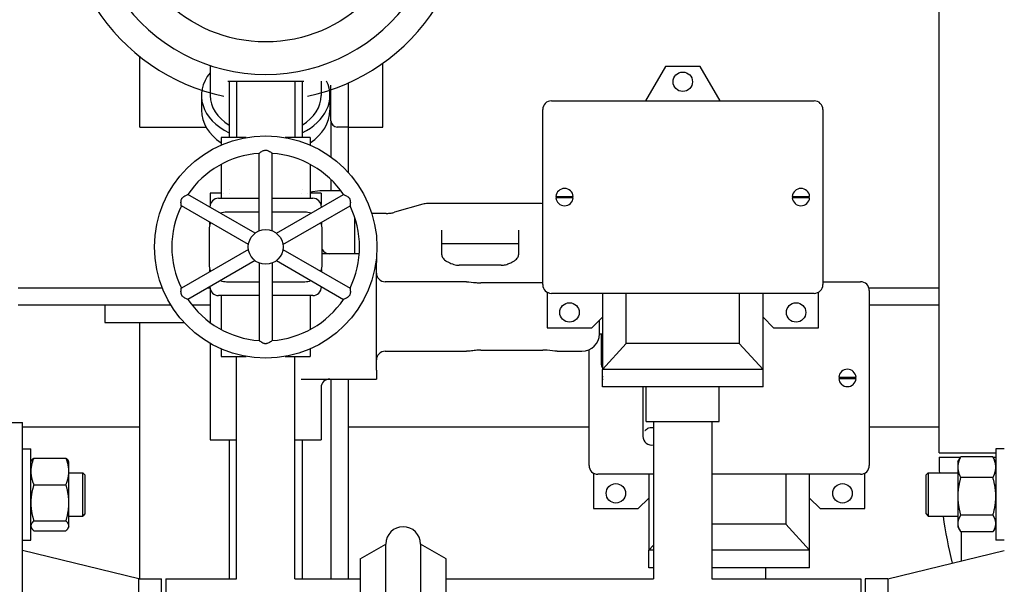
# Model space of a CAD drawing. Header units: inches. Extents: x 24 to 1128, y -69 to 748.
# Tile 88 of 256: x 152 to 166, y 193 to 201. Entities that reach past the tile are written whole.
import ezdxf

# ---------------------------------------------------------------- set-up
doc = ezdxf.new("R2010")
doc.units = ezdxf.units.IN
doc.header["$LTSCALE"] = 32
doc.header["$MEASUREMENT"] = 0
doc.layers.add('Dimension (ANSI)', color=7, linetype='Continuous', lineweight=25)
doc.layers.add('Visible (ANSI)', color=7, linetype='Continuous', lineweight=30)
doc.styles.add('Note Text (ANSI)', font='tahoma.ttf')
doc.dimstyles.new('SB Fraction-16 (ANSI)', dxfattribs={"dimscale": 32, "dimtxt": 0.125, "dimasz": 0.098425, "dimexe": 0.125, "dimexo": 0.0625, "dimgap": 0.031496, "dimtad": 0, "dimtih": 1, "dimtoh": 1, "dimdec": 4, "dimrnd": 1e-08, "dimzin": 0, "dimdsep": 46, "dimlunit": 5, "dimtxsty": 'Note Text (ANSI)', "dimcen": 0.09, "dimdle": 0.393701, "dimclrd": 256, "dimclre": 256, "dimclrt": 256, "dimadec": 0, "dimazin": 3, "dimtfac": 0.96, "dimtofl": 0, "dimtmove": 0, "dimatfit": 3, "dimfxl": 1, "dimfrac": 2, "dimtolj": 1, "dimtzin": 12, "dimlwd": -1, "dimlwe": -1, "dimarcsym": 0})

# ---------------------------------------------------------------- blocks, each defined once
blk = doc.blocks.new('*D15')
at = {"layer": 'Defpoints', "color": 0, "transparency": 16777216}
for p in [(162.29, 468.984), (60.65, 162.272), (120.165, 162.272)]:
    blk.add_point(p, dxfattribs=at)
at = {"layer": 'Dimension (ANSI)', "transparency": 16777216}
for p, q in [((160.29, 468.984), (56.65, 468.984)), ((60.65, 465.834), (60.65, 319.161)), ((60.65, 165.422), (60.65, 312.095)), ((118.165, 162.272), (56.65, 162.272))]:
    blk.add_line(p, q, dxfattribs=at)
for points in [[(60.125, 465.834), (61.175, 465.834), (60.65, 468.984)], [(60.125, 165.422), (61.175, 165.422), (60.65, 162.272)]]:
    blk.add_solid(points, dxfattribs=at)
at = {"layer": 'Dimension (ANSI)', "transparency": 16777216, "insert": (48.447, 318.153), "char_height": 4, "attachment_point": 1, "style": 'Note Text (ANSI)'}
blk.add_mtext('\\A1;306 11/16', dxfattribs=at)

msp = doc.modelspace()

# ---------------------------------------------------------------- linework, layer by layer
at = {"layer": 'Visible (ANSI)'}
for p, q in [((165.16507, 194.92117), (165.16507, 216.85817)), ((153.66537, 199.60867), (153.66537, 200.62486)), ((154.67912, 200.49475), (154.67912, 200.06312)), ((157.16537, 199.60867), (157.16537, 200.53053)), ((161.22787, 200.48167), (160.94208, 199.98667)), ((161.72787, 200.48167), (161.22787, 200.48167)), ((162.01366, 199.98667), (161.72787, 200.48167)), ((154.95287, 200.27167), (154.95287, 199.45917)), ((155.05787, 200.27167), (155.05787, 199.45917)), ((155.89787, 200.27167), (155.89787, 199.45917)), ((156.00287, 200.27167), (156.00287, 199.45917)), ((156.27662, 200.27167), (156.27662, 200.06312)), ((156.41537, 199.69867), (156.41537, 200.21023)), ((156.66537, 200.2441), (156.66537, 199.60867)), ((154.55412, 200.06312), (154.55412, 199.85099)), ((156.40162, 200.06312), (156.40162, 199.85099)), ((159.46287, 197.34167), (159.46287, 199.86167)), ((159.58787, 199.98667), (163.36787, 199.98667)), ((163.49287, 199.86167), (163.49287, 197.34167)), ((153.66537, 199.60867), (154.62004, 199.60867)), ((156.41537, 199.69867), (156.41537, 199.18074)), ((156.66537, 199.60867), (156.50537, 199.60867)), ((156.66537, 199.60867), (156.66537, 198.95648)), ((156.66537, 199.60867), (157.16537, 199.60867)), ((155.19613, 199.45917), (154.83662, 199.45917)), ((154.83662, 199.45917), (154.83662, 199.35005)), ((156.11912, 199.45917), (155.75961, 199.45917)), ((156.11912, 199.45917), (156.11912, 199.35005)), ((155.38387, 198.11582), (155.38387, 199.23089)), ((155.57187, 198.11582), (155.57187, 199.23089)), ((154.83662, 199.07215), (154.83662, 198.58417)), ((156.11912, 199.07215), (156.11912, 198.58417)), ((156.41537, 198.85556), (156.41537, 198.69369)), ((155.32425, 198.0814), (154.35857, 198.63894)), ((154.83662, 198.65867), (154.68099, 198.65867)), ((154.68099, 198.65867), (154.68099, 198.49308)), ((154.80131, 198.58417), (155.38387, 198.58417)), ((154.87058, 198.65867), (154.87058, 198.65867)), ((154.95287, 198.70853), (154.95287, 198.70853)), ((154.95639, 198.65867), (154.95636, 198.65867)), ((155.57187, 198.58417), (156.15443, 198.58417)), ((155.63149, 198.0814), (156.59717, 198.63894)), ((155.99939, 198.65867), (155.99935, 198.65867)), ((156.00287, 198.70854), (156.00287, 198.70854)), ((156.08513, 198.65867), (156.08511, 198.65867)), ((156.25549, 198.69258), (156.11912, 198.67424)), ((156.27474, 198.65867), (156.11912, 198.65867)), ((156.55823, 198.69369), (156.27215, 198.69369)), ((156.27474, 198.65867), (156.27474, 198.49308)), ((159.65327, 198.61167), (159.68465, 198.61167)), ((159.68465, 198.59167), (159.65327, 198.59167)), ((159.68465, 198.61167), (159.87108, 198.61167)), ((159.87108, 198.59167), (159.68465, 198.59167)), ((159.87108, 198.61167), (159.90247, 198.61167)), ((159.90247, 198.59167), (159.87108, 198.59167)), ((163.05327, 198.61167), (163.08465, 198.61167)), ((163.08465, 198.59167), (163.05327, 198.59167)), ((163.08465, 198.61167), (163.27108, 198.61167)), ((163.27108, 198.59167), (163.08465, 198.59167)), ((163.27108, 198.61167), (163.30247, 198.61167)), ((163.30247, 198.59167), (163.27108, 198.59167)), ((155.23025, 197.91859), (154.26457, 198.47612)), ((154.67631, 198.45549), (154.67631, 198.45917)), ((155.72549, 197.91859), (156.69117, 198.47612)), ((156.27943, 198.45917), (156.27943, 198.45549)), ((157.74047, 198.49879), (157.32988, 198.38266)), ((159.42787, 198.50823), (157.80852, 198.50823)), ((155.38387, 198.38417), (154.91537, 198.38417)), ((156.04037, 198.38417), (155.57187, 198.38417)), ((156.76037, 197.78367), (156.76037, 198.30571)), ((157.21222, 198.36681), (157.00334, 198.36681)), ((154.67631, 198.20731), (154.67631, 198.23841)), ((156.27943, 198.23841), (156.27943, 198.20731)), ((154.66537, 198.13417), (154.66537, 197.63417)), ((156.29037, 197.63417), (156.29037, 198.13417)), ((158.01037, 197.77209), (158.01037, 198.12565)), ((159.11487, 198.12565), (159.11487, 197.77209)), ((158.01037, 197.93371), (159.11487, 197.93371)), ((155.23025, 197.84975), (154.26457, 197.29221)), ((155.72549, 197.84975), (156.69117, 197.29221)), ((156.58226, 197.78367), (156.29037, 197.78367)), ((156.82412, 197.78367), (156.58226, 197.78367)), ((157.07162, 197.74289), (157.07162, 197.65867)), ((155.32425, 197.68694), (154.35857, 197.1294)), ((155.38387, 197.65251), (155.38387, 196.53745)), ((155.57187, 197.65251), (155.57187, 196.53745)), ((155.63149, 197.68694), (156.59717, 197.1294)), ((157.07162, 196.10867), (157.07162, 197.65867)), ((158.86487, 197.62009), (158.26037, 197.62009)), ((154.67631, 197.52993), (154.67631, 197.56103)), ((156.27943, 197.56103), (156.27943, 197.52993)), ((154.67631, 197.30917), (154.67631, 197.31285)), ((154.91537, 197.38417), (155.38387, 197.38417)), ((155.57187, 197.38417), (156.04037, 197.38417)), ((156.27943, 197.31285), (156.27943, 197.30917)), ((157.52347, 197.38367), (157.19662, 197.38367)), ((157.70917, 197.38367), (157.52347, 197.38367)), ((158.11977, 197.38367), (157.70917, 197.38367)), ((158.36433, 197.38367), (158.11977, 197.38367)), ((159.46287, 197.36692), (158.57162, 197.36692)), ((163.49287, 197.38367), (164.03537, 197.38367)), ((151.91537, 197.29617), (153.98983, 197.29617)), ((154.26265, 197.29617), (154.27142, 197.29617)), ((154.64742, 197.29617), (154.67698, 197.29617)), ((154.68099, 197.27526), (154.68099, 196.79445)), ((155.38387, 197.18417), (154.80131, 197.18417)), ((154.83662, 197.18417), (154.83662, 196.69619)), ((156.15443, 197.18417), (155.57187, 197.18417)), ((156.11912, 197.18417), (156.11912, 196.69619)), ((159.52537, 197.23342), (159.52537, 196.72167)), ((163.36787, 197.21667), (159.58787, 197.21667)), ((160.32287, 197.21667), (160.32287, 196.12167)), ((160.66537, 196.49667), (160.66537, 197.21667)), ((162.29037, 197.21667), (162.29037, 196.49667)), ((162.63287, 196.12167), (162.63287, 197.21667)), ((163.43037, 196.72167), (163.43037, 197.23342)), ((164.15461, 197.29617), (165.16507, 197.29617)), ((164.16037, 197.25867), (164.16037, 194.73867)), ((154.11487, 197.04617), (151.91537, 197.04617)), ((153.16537, 197.04617), (153.16537, 196.79617)), ((154.68099, 197.04617), (154.41945, 197.04617)), ((165.16507, 197.04617), (164.16037, 197.04617)), ((160.17087, 196.72167), (160.32287, 196.87367)), ((162.63287, 196.87367), (162.78487, 196.72167)), ((153.16537, 196.79617), (154.30473, 196.79617)), ((153.66537, 193.10867), (153.66537, 196.79617)), ((154.67865, 196.79617), (154.68099, 196.79617)), ((160.27787, 196.63367), (160.27787, 196.82867)), ((159.52537, 196.72167), (160.17087, 196.72167)), ((160.27787, 196.63367), (160.32287, 196.63367)), ((160.30287, 196.63367), (160.30287, 196.20871)), ((162.78487, 196.72167), (163.43037, 196.72167)), ((154.68099, 196.49673), (154.68099, 195.10867)), ((160.32287, 196.12167), (160.66537, 196.49667)), ((162.29037, 196.49667), (160.66537, 196.49667)), ((162.29037, 196.49667), (162.63287, 196.12167)), ((154.83662, 196.41829), (154.83662, 196.30917)), ((154.83662, 196.30917), (155.19613, 196.30917)), ((155.05787, 193.10867), (155.05787, 196.30917)), ((155.75961, 196.30917), (156.11912, 196.30917)), ((155.89787, 193.10867), (155.89787, 196.30917)), ((156.11912, 196.41829), (156.11912, 196.30917)), ((157.19662, 196.38367), (157.52347, 196.38367)), ((157.52347, 196.38367), (157.70917, 196.38367)), ((157.70917, 196.38367), (158.11977, 196.38367)), ((158.11977, 196.38367), (158.36433, 196.38367)), ((158.57162, 196.40042), (159.46487, 196.40042)), ((159.67216, 196.38367), (160.02787, 196.38367)), ((160.13037, 194.73867), (160.13037, 196.40565)), ((157.07162, 196.10867), (157.07162, 195.98367)), ((162.63287, 196.12167), (160.32287, 196.12167)), ((160.32287, 195.87167), (160.32287, 196.12167)), ((162.63287, 195.87167), (162.63287, 196.12167)), ((155.98643, 195.98367), (156.58226, 195.98367)), ((156.41537, 195.98367), (156.41537, 193.10867)), ((156.58226, 195.98367), (157.07162, 195.98367)), ((156.66537, 195.98367), (156.66537, 193.10867)), ((160.32077, 196.00867), (160.32287, 196.00867)), ((160.32287, 195.98867), (160.32077, 195.98867)), ((163.72077, 196.00867), (163.75215, 196.00867)), ((163.75215, 195.98867), (163.72077, 195.98867)), ((163.75215, 196.00867), (163.93858, 196.00867)), ((163.93858, 195.98867), (163.75215, 195.98867)), ((163.93858, 196.00867), (163.96997, 196.00867)), ((163.96997, 195.98867), (163.93858, 195.98867)), ((156.27474, 195.85867), (156.27474, 195.10867)), ((162.63287, 195.87167), (160.32287, 195.87167)), ((160.90287, 195.87167), (160.90287, 195.15867)), ((160.95287, 195.37167), (160.95287, 195.87167)), ((162.00287, 195.37167), (162.00287, 195.87167)), ((151.03787, 195.35867), (151.97787, 195.35867)), ((151.97787, 186.35867), (151.97787, 195.35867)), ((160.95287, 195.37167), (162.00287, 195.37167)), ((161.05787, 195.37167), (161.05787, 193.10867)), ((161.89787, 195.37167), (161.89787, 193.10867)), ((151.97787, 195.29617), (153.66537, 195.29617)), ((156.66537, 195.29617), (160.13037, 195.29617)), ((164.16037, 195.29617), (165.16507, 195.29617)), ((154.68099, 195.10867), (155.05787, 195.10867)), ((154.95287, 195.10867), (154.95287, 193.10867)), ((155.89787, 195.10867), (156.27474, 195.10867)), ((156.00287, 195.10867), (156.00287, 193.10867)), ((151.97787, 194.97947), (152.09987, 194.97947)), ((152.09987, 193.66697), (152.09987, 194.97947)), ((165.16507, 194.92117), (165.98087, 194.92117)), ((165.98087, 194.97947), (165.98087, 193.66697)), ((166.10287, 194.97947), (165.98087, 194.97947)), ((152.09987, 194.79197), (152.10942, 194.8085)), ((152.14174, 194.84604), (152.605, 194.84604)), ((152.64687, 194.79197), (152.63732, 194.8085)), ((152.64687, 194.65467), (152.64687, 194.79197)), ((165.16507, 194.85867), (165.47266, 194.85867)), ((165.43387, 194.79197), (165.46582, 194.84731)), ((165.43387, 194.79197), (165.43387, 194.71441)), ((165.939, 194.86351), (165.47574, 194.86351)), ((165.94208, 194.85867), (165.98087, 194.85867)), ((165.98087, 194.79197), (165.94892, 194.84731)), ((152.64687, 194.2019), (152.64687, 194.65467)), ((152.64687, 194.63572), (152.84657, 194.63572)), ((152.84657, 194.01072), (152.84657, 194.63572)), ((152.87787, 194.60442), (152.84657, 194.63572)), ((160.19287, 194.63042), (160.19287, 194.11867)), ((161.05787, 194.61367), (160.25537, 194.61367)), ((160.99037, 194.61367), (160.99037, 193.51867)), ((164.03537, 194.61367), (161.89787, 194.61367)), ((162.95787, 194.61367), (162.95787, 193.89367)), ((163.30037, 193.51867), (163.30037, 194.61367)), ((164.09787, 194.11867), (164.09787, 194.63042)), ((164.97787, 194.60442), (165.00917, 194.63572)), ((165.00917, 194.63572), (165.00917, 194.01072)), ((165.00917, 194.63572), (165.43387, 194.63572)), ((165.43387, 194.71441), (165.43387, 194.29516)), ((152.87787, 194.60442), (152.87787, 194.04202)), ((164.97787, 194.04202), (164.97787, 194.60442)), ((165.939, 194.56531), (165.47574, 194.56531)), ((152.14174, 194.46331), (152.605, 194.46331)), ((152.64687, 193.87044), (152.64687, 194.2019)), ((160.83837, 194.11867), (160.99037, 194.27067)), ((163.30037, 194.27067), (163.45237, 194.11867)), ((165.43387, 194.29516), (165.43387, 193.90397)), ((152.87787, 194.04202), (152.84657, 194.01072)), ((160.19287, 194.11867), (160.83837, 194.11867)), ((163.45237, 194.11867), (164.09787, 194.11867)), ((164.97787, 194.04202), (165.00917, 194.01072)), ((152.14174, 193.94048), (152.605, 193.94048)), ((152.64687, 194.01072), (152.84657, 194.01072)), ((165.00917, 194.01072), (165.43387, 194.01072)), ((165.43387, 193.90397), (165.43387, 193.85447)), ((165.939, 194.02501), (165.47574, 194.02501)), ((152.09987, 193.85447), (152.10942, 193.83793)), ((152.14174, 193.8004), (152.605, 193.8004)), ((152.64687, 193.85447), (152.63732, 193.83793)), ((152.64687, 193.85447), (152.64687, 193.87044)), ((162.95787, 193.89367), (161.89787, 193.89367)), ((162.95787, 193.89367), (163.30037, 193.51867)), ((165.43387, 193.85447), (165.46582, 193.79912)), ((165.939, 193.78292), (165.47574, 193.78292)), ((165.48037, 193.78292), (165.48037, 193.363)), ((165.98087, 193.85447), (165.94892, 193.79912)), ((151.97787, 193.66697), (152.09987, 193.66697)), ((166.10287, 193.66697), (165.98087, 193.66697)), ((153.6512, 193.10867), (151.97787, 193.51367)), ((156.83537, 193.39505), (157.20537, 193.60867)), ((157.20537, 190.85867), (157.20537, 193.60867)), ((157.70537, 193.60867), (157.70537, 190.85867)), ((158.07537, 193.39505), (157.70537, 193.60867)), ((160.99037, 193.51867), (161.05787, 193.59257)), ((161.05787, 193.51867), (160.99037, 193.51867)), ((160.99037, 193.26867), (160.99037, 193.51867)), ((163.30037, 193.51867), (161.89787, 193.51867)), ((163.30037, 193.26867), (163.30037, 193.51867)), ((164.42954, 193.10867), (166.10287, 193.51367)), ((156.83537, 193.39505), (156.83537, 190.85867)), ((158.07537, 190.85867), (158.07537, 193.39505)), ((161.05787, 193.26867), (160.99037, 193.26867)), ((163.30037, 193.26867), (161.89787, 193.26867)), ((162.67037, 193.10867), (162.67037, 193.26867)), ((153.6512, 188.60867), (153.6512, 193.10867)), ((153.6512, 193.10867), (153.97787, 193.10867)), ((153.97787, 188.60867), (153.97787, 193.10867)), ((154.04037, 193.10867), (154.04037, 188.60867)), ((154.04037, 193.10867), (155.05787, 193.10867)), ((155.89787, 193.10867), (156.83537, 193.10867)), ((158.07537, 193.10867), (161.05787, 193.10867)), ((161.89787, 193.10867), (164.04037, 193.10867)), ((164.04037, 193.10867), (164.04037, 188.60867)), ((164.10287, 193.10867), (164.10287, 188.60867)), ((164.42954, 193.10867), (164.10287, 193.10867)), ((164.42954, 193.10867), (164.42954, 188.60867))]:
    msp.add_line(p, q, dxfattribs=at)
for centre, radius in [((155.47787, 202.89667), 2.0625), ((161.47787, 200.26167), 0.14), ((155.47787, 197.88417), 1.6), ((155.47787, 197.88417), 0.25), ((159.84787, 196.94167), 0.14), ((163.10787, 196.94167), 0.14), ((160.51537, 194.33867), 0.14), ((163.77537, 194.33867), 0.14)]:
    msp.add_circle(centre, radius, dxfattribs=at)
for centre, radius, start, end in [((155.47787, 202.89667), 2.53125, 214.288097, 325.711903), ((155.47787, 202.89667), 2.90625, 212.481484, 258.093583), ((155.47787, 202.89667), 2.90625, 281.906417, 327.518516), ((159.58787, 199.86167), 0.125, 90, 180), ((163.36787, 199.86167), 0.125, 0, 90), ((156.50537, 199.69867), 0.09, 180, 270), ((155.47787, 197.88417), 1.35, 93.992715, 146.007285), ((155.47787, 197.88417), 1.35, 33.992715, 86.007285), ((159.77787, 198.60167), 0.125, 4.588566, 175.411434), ((163.17787, 198.60167), 0.125, 4.588566, 175.411434), ((154.80131, 198.45917), 0.125, 90, 180), ((156.15443, 198.45917), 0.125, 0, 90), ((156.27215, 198.56869), 0.125, 90, 97.659187), ((159.77787, 198.60167), 0.125, 184.588566, 355.411434), ((163.17787, 198.60167), 0.125, 184.588566, 355.411434), ((155.47787, 197.88417), 1.35, 153.992715, 206.007285), ((155.47787, 197.88417), 1.35, 333.992715, 26.007285), ((157.80852, 198.25823), 0.25, 90, 105.793169), ((159.42787, 198.25823), 0.25, 81.952154, 90), ((154.91537, 198.13417), 0.25, 90, 110.5819), ((156.04037, 198.13417), 0.25, 69.4181, 90), ((154.91537, 198.13417), 0.25, 156.720461, 180), ((156.04037, 198.13417), 0.25, 0, 23.279539), ((156.39974, 197.90867), 0.125, 208.955024, 270), ((154.91537, 197.63417), 0.25, 180, 203.279539), ((156.04037, 197.63417), 0.25, 336.720461, 0), ((157.19662, 197.50867), 0.125, 180, 270), ((154.80131, 197.30917), 0.125, 180, 270), ((154.91537, 197.63417), 0.25, 249.4181, 270), ((156.04037, 197.63417), 0.25, 270, 290.5819), ((156.15443, 197.30917), 0.125, 270, 0), ((159.58787, 197.34167), 0.125, 180, 270), ((163.36787, 197.34167), 0.125, 270, 0), ((164.03537, 197.25867), 0.125, 0, 90), ((155.47787, 197.88417), 1.35, 213.992715, 266.007285), ((155.47787, 197.88417), 1.35, 273.992715, 326.007285), ((160.02787, 196.63367), 0.25, 270, 0), ((157.19662, 196.25867), 0.125, 90, 180), ((160.42787, 196.20871), 0.125, 180, 212.85988), ((160.44537, 195.99867), 0.125, 168.521659, 175.411434), ((163.84537, 195.99867), 0.125, 4.588566, 175.411434), ((156.39974, 195.85867), 0.125, 90, 180), ((160.44537, 195.99867), 0.125, 184.588566, 191.478341), ((163.84537, 195.99867), 0.125, 184.588566, 355.411434), ((161.02787, 195.15867), 0.125, 180, 283.88654), ((171.41507, 194.85867), 6.25, 180, 182.044305), ((160.25537, 194.73867), 0.125, 180, 270), ((164.03537, 194.73867), 0.125, 270, 0), ((171.41507, 194.85867), 6.25, 187.797496, 194.13393), ((157.45537, 193.60867), 0.25, 0, 180)]:
    msp.add_arc(centre, radius, start, end, dxfattribs=at)
for centre, major_axis, start_param, end_param in [((155.47787, 200.06312), (-0.92375, 0), 5.75690595, 7.24950007), ((155.47787, 200.06312), (0.92375, 0), 5.31687055, 6.60815207), ((155.47787, 200.06312), (-0.79875, 0), 0, 0.85359638), ((155.47787, 200.06312), (0.79875, 0), 5.42958893, 6.28318531), ((155.47787, 199.85099), (-0.92375, 0), 0, 0.80351441), ((155.47787, 199.85099), (0.92375, 0), 5.47967089, 6.28318531)]:
    msp.add_ellipse(centre, major_axis=major_axis, ratio=0.70710678, start_param=start_param, end_param=end_param, dxfattribs=at)
for points, weights in [([(154.93134, 200.27167), (155.47787, 200.27167), (156.02439, 200.27167)], [1.01148146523, 1.09566801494, 1.01148146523]), ([(152.14174, 194.84604), (152.09987, 194.74349), (152.09987, 194.65467)], [1, 1.0379548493, 1]), ([(152.10942, 194.8085), (152.11966, 194.82625), (152.14174, 194.84604)], [1.01895290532, 1.01965956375, 1]), ([(152.64687, 194.65467), (152.64687, 194.74349), (152.605, 194.84604)], [1, 1.0379548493, 1]), ([(152.605, 194.84604), (152.62708, 194.82625), (152.63732, 194.8085)], [1, 1.01965956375, 1.01895290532]), ([(165.47574, 194.86351), (165.43387, 194.78361), (165.43387, 194.71441)], [1, 1.0379548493, 1]), ([(165.46582, 194.84731), (165.47042, 194.85528), (165.47574, 194.86351)], [1.00817877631, 1.00466202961, 1]), ([(165.98087, 194.71441), (165.98087, 194.78361), (165.939, 194.86351)], [1, 1.0379548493, 1]), ([(165.939, 194.86351), (165.94432, 194.85528), (165.94892, 194.84731)], [1, 1.00466202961, 1.00817877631]), ([(152.09987, 194.65467), (152.09987, 194.56586), (152.14174, 194.46331)], [1, 1.0379548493, 1]), ([(152.605, 194.46331), (152.64687, 194.56586), (152.64687, 194.65467)], [1, 1.0379548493, 1]), ([(165.43387, 194.71441), (165.43387, 194.64521), (165.47574, 194.56531)], [1, 1.0379548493, 1]), ([(165.939, 194.56531), (165.98087, 194.64521), (165.98087, 194.71441)], [1, 1.0379548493, 1]), ([(165.47574, 194.56531), (165.43387, 194.42053), (165.43387, 194.29516)], [1, 1.0379548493, 1]), ([(165.98087, 194.29516), (165.98087, 194.42053), (165.939, 194.56531)], [1, 1.0379548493, 1]), ([(152.14174, 194.46331), (152.09987, 194.32322), (152.09987, 194.2019)], [1, 1.0379548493, 1]), ([(152.64687, 194.2019), (152.64687, 194.32322), (152.605, 194.46331)], [1, 1.0379548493, 1]), ([(152.09987, 194.2019), (152.09987, 194.08057), (152.14174, 193.94048)], [1, 1.0379548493, 1]), ([(152.605, 193.94048), (152.64687, 194.08057), (152.64687, 194.2019)], [1, 1.0379548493, 1]), ([(165.43387, 194.29516), (165.43387, 194.16978), (165.47574, 194.02501)], [1, 1.0379548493, 1]), ([(165.939, 194.02501), (165.98087, 194.16978), (165.98087, 194.29516)], [1, 1.0379548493, 1]), ([(152.14174, 193.94048), (152.09987, 193.90295), (152.09987, 193.87044)], [1, 1.0379548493, 1]), ([(152.64687, 193.87044), (152.64687, 193.90295), (152.605, 193.94048)], [1, 1.0379548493, 1]), ([(165.47574, 194.02501), (165.43387, 193.96014), (165.43387, 193.90397)], [1, 1.0379548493, 1]), ([(165.43387, 193.90397), (165.43387, 193.84779), (165.47574, 193.78292)], [1, 1.0379548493, 1]), ([(165.98087, 193.90397), (165.98087, 193.96014), (165.939, 194.02501)], [1, 1.0379548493, 1]), ([(165.939, 193.78292), (165.98087, 193.84779), (165.98087, 193.90397)], [1, 1.0379548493, 1]), ([(152.09987, 193.87044), (152.09987, 193.83793), (152.14174, 193.8004)], [1, 1.0379548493, 1]), ([(152.605, 193.8004), (152.64687, 193.83793), (152.64687, 193.87044)], [1, 1.0379548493, 1])]:
    msp.add_rational_spline(points, weights, degree=2, dxfattribs=at)
for points, knots in [([(155.38387, 199.23089), (155.38387, 199.23089), (155.3847, 199.23158), (155.38891, 199.23501), (155.3934, 199.23862), (155.40583, 199.24794), (155.41415, 199.25386), (155.43033, 199.2634), (155.43778, 199.26729), (155.45217, 199.27284), (155.45893, 199.2748), (155.46827, 199.27622), (155.47057, 199.27647), (155.4739, 199.27668), (155.47493, 199.27673), (155.47672, 199.27677), (155.47749, 199.27678), (155.47897, 199.27677), (155.47968, 199.27676), (155.48157, 199.27669), (155.48274, 199.27663), (155.4869, 199.27631), (155.48984, 199.27591), (155.50213, 199.2736), (155.5109, 199.27031), (155.52831, 199.26204), (155.53717, 199.25657), (155.55276, 199.24596), (155.55934, 199.24091), (155.56785, 199.23421), (155.57037, 199.23213), (155.57171, 199.23103), (155.57187, 199.23089), (155.57187, 199.23089)], [-1.159920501, -1.159920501, -1.159920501, -1.159920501, -1.106581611, -1.106581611, -1.021616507, -1.021616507, -0.92624701, -0.92624701, -0.858338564, -0.858338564, -0.804308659, -0.804308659, -0.786846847, -0.786846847, -0.779072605, -0.779072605, -0.773264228, -0.773264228, -0.767822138, -0.767822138, -0.758830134, -0.758830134, -0.735798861, -0.735798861, -0.66134258, -0.66134258, -0.572803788, -0.572803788, -0.482638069, -0.482638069, -0.410214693, -0.410214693, -0.386508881, -0.386508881, -0.386508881, -0.386508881]), ([(154.26457, 198.47612), (154.26457, 198.47612), (154.26439, 198.47719), (154.26353, 198.48255), (154.26264, 198.48824), (154.26079, 198.50367), (154.25982, 198.51383), (154.25964, 198.53261), (154.26001, 198.54101), (154.26239, 198.55625), (154.26407, 198.56308), (154.26752, 198.57188), (154.26845, 198.57399), (154.26994, 198.57699), (154.27041, 198.5779), (154.27127, 198.57948), (154.27165, 198.58014), (154.27239, 198.58142), (154.27276, 198.58203), (154.27376, 198.58364), (154.2744, 198.58462), (154.27676, 198.58806), (154.27857, 198.59041), (154.28672, 198.59989), (154.29395, 198.60585), (154.30981, 198.61679), (154.31898, 198.62173), (154.33597, 198.62992), (154.34364, 198.6331), (154.35369, 198.63711), (154.35675, 198.63825), (154.35837, 198.63886), (154.35857, 198.63894), (154.35857, 198.63894)], [-1.159920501, -1.159920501, -1.159920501, -1.159920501, -1.106581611, -1.106581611, -1.021616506, -1.021616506, -0.92624701, -0.92624701, -0.858338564, -0.858338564, -0.804308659, -0.804308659, -0.786846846, -0.786846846, -0.779072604, -0.779072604, -0.773264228, -0.773264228, -0.767822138, -0.767822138, -0.758830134, -0.758830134, -0.735798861, -0.735798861, -0.661342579, -0.661342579, -0.572803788, -0.572803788, -0.482638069, -0.482638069, -0.410214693, -0.410214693, -0.386508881, -0.386508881, -0.386508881, -0.386508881]), ([(156.59717, 198.63894), (156.59717, 198.63894), (156.59818, 198.63856), (156.60325, 198.63663), (156.60862, 198.63455), (156.62291, 198.62844), (156.6322, 198.6242), (156.64855, 198.61496), (156.65564, 198.61045), (156.66764, 198.60076), (156.67272, 198.59589), (156.67862, 198.5885), (156.67998, 198.58664), (156.68184, 198.58386), (156.68239, 198.58299), (156.68332, 198.58146), (156.68371, 198.5808), (156.68445, 198.57952), (156.68479, 198.57889), (156.68568, 198.57723), (156.68621, 198.57618), (156.68801, 198.57242), (156.68914, 198.56967), (156.69328, 198.55787), (156.69482, 198.54863), (156.69636, 198.52943), (156.69606, 198.51902), (156.69466, 198.5002), (156.69357, 198.49198), (156.69202, 198.48127), (156.69148, 198.47805), (156.6912, 198.47633), (156.69117, 198.47612), (156.69117, 198.47612)], [-1.159920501, -1.159920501, -1.159920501, -1.159920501, -1.106581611, -1.106581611, -1.021616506, -1.021616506, -0.92624701, -0.92624701, -0.858338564, -0.858338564, -0.804308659, -0.804308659, -0.786846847, -0.786846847, -0.779072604, -0.779072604, -0.773264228, -0.773264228, -0.767822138, -0.767822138, -0.758830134, -0.758830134, -0.735798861, -0.735798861, -0.661342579, -0.661342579, -0.572803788, -0.572803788, -0.482638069, -0.482638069, -0.410214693, -0.410214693, -0.386508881, -0.386508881, -0.386508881, -0.386508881]), ([(157.21222, 198.36681), (157.22042, 198.36681), (157.22862, 198.36703), (157.24493, 198.36791), (157.25305, 198.36857), (157.2691, 198.37031), (157.27704, 198.37139), (157.29267, 198.37396), (157.30035, 198.37544), (157.31539, 198.37878), (157.32274, 198.38064), (157.32988, 198.38266)], [4.71238898, 4.71238898, 4.71238898, 4.71238898, 4.788490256, 4.788490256, 4.864591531, 4.864591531, 4.940692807, 4.940692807, 5.016794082, 5.016794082, 5.092895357, 5.092895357, 5.092895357, 5.092895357]), ([(158.01037, 197.77209), (158.01037, 197.76629), (158.01114, 197.76047), (158.01471, 197.74783), (158.01753, 197.74101), (158.02619, 197.72629), (158.03203, 197.71842), (158.04728, 197.70235), (158.05669, 197.69417), (158.07897, 197.6785), (158.09184, 197.67101), (158.10616, 197.66429)], [3.141592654, 3.141592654, 3.141592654, 3.141592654, 3.33861481, 3.33861481, 3.535636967, 3.535636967, 3.732659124, 3.732659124, 3.92968128, 3.92968128, 4.126703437, 4.126703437, 4.126703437, 4.126703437]), ([(159.01908, 197.66429), (159.0334, 197.67101), (159.04627, 197.6785), (159.06855, 197.69417), (159.07796, 197.70235), (159.09321, 197.71842), (159.09905, 197.72629), (159.10771, 197.74101), (159.11053, 197.74783), (159.1141, 197.76047), (159.11487, 197.76629), (159.11487, 197.77209)], [5.298074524, 5.298074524, 5.298074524, 5.298074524, 5.495096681, 5.495096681, 5.692118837, 5.692118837, 5.889140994, 5.889140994, 6.086163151, 6.086163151, 6.283185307, 6.283185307, 6.283185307, 6.283185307]), ([(158.10612, 197.66427), (158.13, 197.65306), (158.15631, 197.64157), (158.20815, 197.62512), (158.23437, 197.61997), (158.26037, 197.61997)], [0, 0, 0, 0, 0.222421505, 0.222421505, 0.420502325, 0.420502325, 0.420502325, 0.420502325]), ([(158.86487, 197.61997), (158.88657, 197.61997), (158.90846, 197.62348), (158.95067, 197.63514), (158.97147, 197.64323), (159.0007, 197.65577), (159.01008, 197.66002), (159.01912, 197.66427)], [0, 0, 0, 0, 0.165378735, 0.165378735, 0.337093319, 0.337093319, 0.421313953, 0.421313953, 0.421313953, 0.421313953]), ([(158.36433, 197.38367), (158.41008, 197.38367), (158.45657, 197.37575), (158.5271, 197.36862), (158.5494, 197.36686), (158.57162, 197.36686)], [0, 0, 0, 0, 0.38579759, 0.38579759, 0.555090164, 0.555090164, 0.555090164, 0.555090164]), ([(154.35857, 197.1294), (154.35857, 197.1294), (154.35756, 197.12978), (154.35249, 197.13171), (154.34711, 197.13379), (154.33283, 197.13989), (154.32354, 197.14414), (154.30719, 197.15338), (154.3001, 197.15789), (154.28809, 197.16758), (154.28302, 197.17245), (154.27712, 197.17983), (154.27576, 197.1817), (154.2739, 197.18448), (154.27335, 197.18535), (154.27242, 197.18688), (154.27203, 197.18754), (154.27129, 197.18882), (154.27095, 197.18945), (154.27006, 197.19111), (154.26953, 197.19216), (154.26773, 197.19592), (154.2666, 197.19867), (154.26246, 197.21047), (154.26092, 197.2197), (154.25938, 197.23891), (154.25968, 197.24932), (154.26108, 197.26814), (154.26216, 197.27636), (154.26372, 197.28707), (154.26425, 197.29029), (154.26454, 197.29201), (154.26457, 197.29221), (154.26457, 197.29221)], [-1.159920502, -1.159920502, -1.159920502, -1.159920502, -1.106581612, -1.106581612, -1.021616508, -1.021616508, -0.926247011, -0.926247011, -0.858338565, -0.858338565, -0.80430866, -0.80430866, -0.786846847, -0.786846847, -0.779072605, -0.779072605, -0.773264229, -0.773264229, -0.767822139, -0.767822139, -0.758830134, -0.758830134, -0.735798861, -0.735798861, -0.66134258, -0.66134258, -0.572803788, -0.572803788, -0.48263807, -0.48263807, -0.410214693, -0.410214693, -0.386508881, -0.386508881, -0.386508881, -0.386508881]), ([(156.69117, 197.29221), (156.69117, 197.29221), (156.69135, 197.29115), (156.69221, 197.28579), (156.6931, 197.2801), (156.69495, 197.26467), (156.69592, 197.25451), (156.69609, 197.23573), (156.69573, 197.22733), (156.69334, 197.21209), (156.69166, 197.20526), (156.68822, 197.19646), (156.68729, 197.19435), (156.6858, 197.19135), (156.68533, 197.19044), (156.68447, 197.18886), (156.68409, 197.1882), (156.68335, 197.18692), (156.68298, 197.18631), (156.68198, 197.1847), (156.68134, 197.18372), (156.67898, 197.18028), (156.67717, 197.17793), (156.66902, 197.16845), (156.66179, 197.16249), (156.64592, 197.15155), (156.63676, 197.14661), (156.61976, 197.13842), (156.6121, 197.13524), (156.60205, 197.13123), (156.59899, 197.13009), (156.59736, 197.12948), (156.59717, 197.1294), (156.59717, 197.1294)], [-1.159920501, -1.159920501, -1.159920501, -1.159920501, -1.106581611, -1.106581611, -1.021616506, -1.021616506, -0.92624701, -0.92624701, -0.858338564, -0.858338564, -0.804308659, -0.804308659, -0.786846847, -0.786846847, -0.779072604, -0.779072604, -0.773264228, -0.773264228, -0.767822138, -0.767822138, -0.758830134, -0.758830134, -0.735798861, -0.735798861, -0.661342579, -0.661342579, -0.572803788, -0.572803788, -0.482638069, -0.482638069, -0.410214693, -0.410214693, -0.386508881, -0.386508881, -0.386508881, -0.386508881]), ([(155.57187, 196.53745), (155.57187, 196.53744), (155.57104, 196.53676), (155.56682, 196.53333), (155.56234, 196.52971), (155.54991, 196.5204), (155.54159, 196.51448), (155.52541, 196.50493), (155.51796, 196.50105), (155.50357, 196.4955), (155.49681, 196.49354), (155.48747, 196.49212), (155.48517, 196.49187), (155.48184, 196.49166), (155.48081, 196.49161), (155.47902, 196.49157), (155.47825, 196.49156), (155.47677, 196.49157), (155.47606, 196.49158), (155.47417, 196.49164), (155.473, 196.49171), (155.46884, 196.49203), (155.4659, 196.49243), (155.45361, 196.49474), (155.44484, 196.49802), (155.42743, 196.50629), (155.41857, 196.51176), (155.40298, 196.52238), (155.3964, 196.52743), (155.38789, 196.53413), (155.38537, 196.53621), (155.38403, 196.53731), (155.38387, 196.53745), (155.38387, 196.53745)], [-1.159920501, -1.159920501, -1.159920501, -1.159920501, -1.106581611, -1.106581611, -1.021616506, -1.021616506, -0.92624701, -0.92624701, -0.858338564, -0.858338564, -0.804308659, -0.804308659, -0.786846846, -0.786846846, -0.779072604, -0.779072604, -0.773264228, -0.773264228, -0.767822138, -0.767822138, -0.758830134, -0.758830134, -0.735798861, -0.735798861, -0.661342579, -0.661342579, -0.572803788, -0.572803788, -0.482638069, -0.482638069, -0.410214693, -0.410214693, -0.386508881, -0.386508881, -0.386508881, -0.386508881]), ([(158.57162, 196.4007), (158.54661, 196.4007), (158.52145, 196.39867), (158.47067, 196.39299), (158.44463, 196.38912), (158.40056, 196.38482), (158.38231, 196.38367), (158.36433, 196.38367)], [0, 0, 0, 0, 0.190550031, 0.190550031, 0.40294891, 0.40294891, 0.555581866, 0.555581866, 0.555581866, 0.555581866]), ([(159.67216, 196.38367), (159.62612, 196.38367), (159.57868, 196.39201), (159.50809, 196.39919), (159.48642, 196.4007), (159.46487, 196.4007)], [0, 0, 0, 0, 0.390829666, 0.390829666, 0.555059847, 0.555059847, 0.555059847, 0.555059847]), ([(160.93387, 195.24106), (160.93387, 195.24106), (160.93388, 195.24107), (160.93391, 195.24111), (160.93395, 195.24116), (160.93412, 195.24137), (160.93434, 195.24163), (160.9356, 195.24311), (160.93735, 195.24514), (160.94277, 195.25082), (160.94684, 195.25475), (160.95856, 195.26431), (160.96721, 195.27016), (160.98637, 195.27923), (160.99652, 195.28268), (161.01423, 195.28582), (161.02102, 195.28643), (161.02787, 195.28643)], [1.555310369, 1.555310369, 1.555310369, 1.555310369, 1.560369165, 1.560369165, 1.567629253, 1.567629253, 1.586309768, 1.586309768, 1.641886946, 1.641886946, 1.711373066, 1.711373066, 1.8079987, 1.8079987, 1.893383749, 1.893383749, 1.944716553, 1.944716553, 1.944716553, 1.944716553]), ([(161.02787, 195.28643), (161.03085, 195.28643), (161.03385, 195.28632), (161.04412, 195.28552), (161.05116, 195.28428), (161.05787, 195.28249)], [0.3894061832, 0.3894061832, 0.3894061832, 0.3894061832, 0.4117780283, 0.4117780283, 0.4661051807, 0.4661051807, 0.4661051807, 0.4661051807])]:
    msp.add_open_spline(points, degree=3, knots=knots, dxfattribs=at)

# ---------------------------------------------------------------- dimensions: what is measured, and where the dimension line sits
at = {"layer": 'Dimension (ANSI)'}
dim = msp.add_linear_dim(base=(60.64998, 162.27197), p1=(162.29037, 468.98367), p2=(120.16537, 162.27197), angle=270, dimstyle='SB Fraction-16 (ANSI)', override={"dimgap": 0.031496, "dimdec": 4, "dimtol": 0, "dimlim": 0, "dimtp": 0, "dimtm": 0, "dimtdec": 2, "dimatfit": 1}, dxfattribs=at)
dim.commit()
dim.dimension.update_dxf_attribs({"geometry": '*D15', "text_midpoint": (60.64998, 315.62782), "dimtype": 160})

doc.saveas('drawing.dxf')
